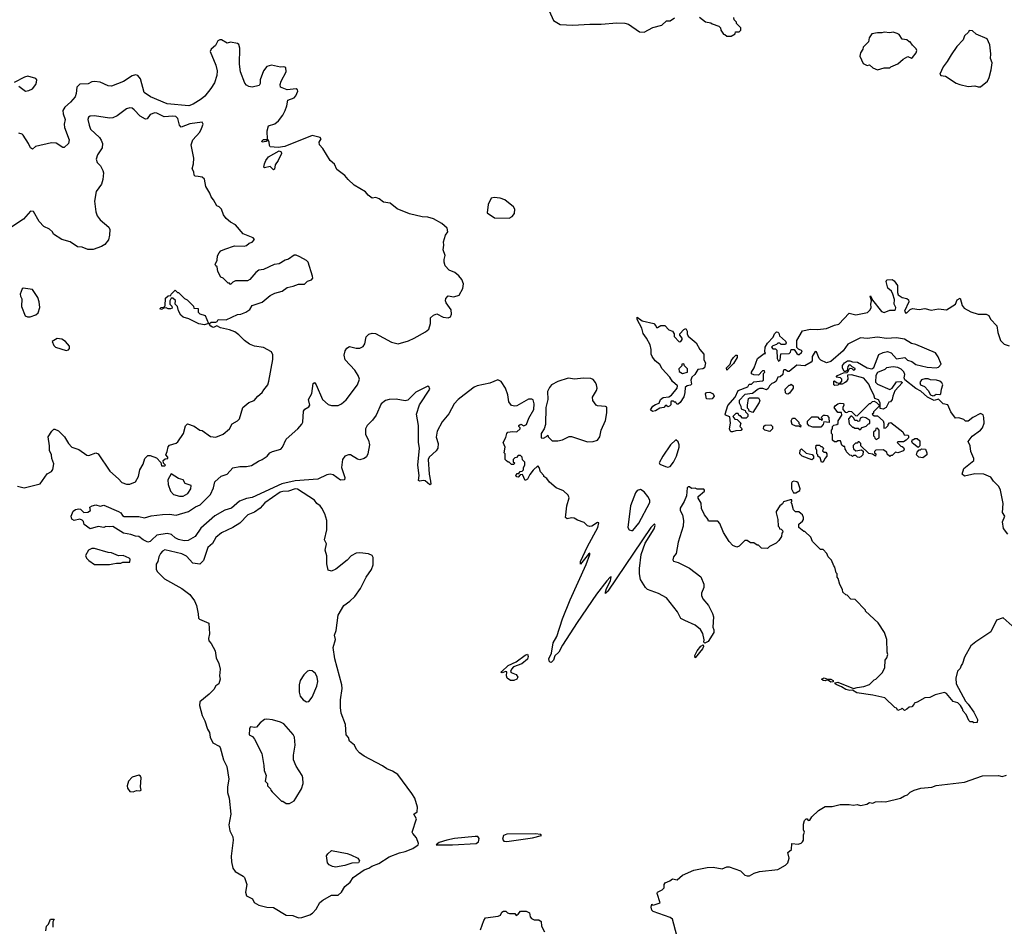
# Model space of a CAD drawing. Extents: x 2293878 to 2522763, y 823964 to 1006972.
# Tile 30 of 256: x 2355143 to 2363835, y 877295 to 885296. Entities that reach past the tile are written whole.
import ezdxf

# ---------------------------------------------------------------- set-up
doc = ezdxf.new("R2010")
doc.units = 0

msp = doc.modelspace()

# ---------------------------------------------------------------- linework, layer by layer
at = {"layer": '0CON20XD'}
for points in [[(2359817.5, 885375), (2359855, 885290), (2359915, 885254), (2360025, 885248.8), (2360175, 885257.5), (2360275, 885255.7), (2360415, 885268.1), (2360486.8, 885266.8), (2360517.8, 885257.8), (2360615, 885190), (2360655, 885186.7), (2360733.6, 885226.4), (2360811.7, 885248.3), (2360853.9, 885286.1), (2360885, 885287.5), (2360925, 885313.3)], [(2361145, 885320), (2361198.3, 885278.3), (2361245, 885270), (2361255, 885260), (2361315, 885240), (2361330, 885225), (2361332.5, 885205), (2361355, 885170), (2361367, 885167), (2361385, 885150), (2361425, 885150), (2361458.3, 885171.7), (2361461.7, 885188.3), (2361495, 885190), (2361510, 885205), (2361510, 885225), (2361471.7, 885261.7), (2361470, 885275), (2361450, 885295), (2361447, 885317)], [(2362715, 884852.5), (2362775, 884870), (2362825, 884870), (2362835, 884880), (2362895, 884907.5), (2362941.7, 884948.3), (2362985, 884972.5), (2363015, 884957.5), (2363025, 884961.2), (2363055.8, 885005), (2363062.5, 885025), (2363058.3, 885038.3), (2363025, 885070), (2363005, 885100), (2362995, 885100), (2362975, 885120), (2362933, 885123), (2362906.4, 885166.4), (2362890, 885175), (2362855, 885186.7), (2362825, 885180), (2362775, 885186.7), (2362755, 885180), (2362715, 885181.2), (2362665, 885172.5), (2362642.5, 885135), (2362635, 885100), (2362590, 885055), (2362587.5, 885035), (2362566.4, 885003.6), (2362560, 884975), (2362590.7, 884910.7), (2362625, 884892.5), (2362645, 884897.5), (2362675, 884872.5), (2362715, 884852.5)], [(2363605, 884702.5), (2363625, 884703.3), (2363686.2, 884755), (2363701.2, 884785), (2363718.8, 884855), (2363726.7, 884915), (2363712.5, 884955), (2363716.7, 884995), (2363707.5, 885075), (2363685, 885127.5), (2363587.5, 885167.5), (2363555, 885197.5), (2363525, 885200), (2363520, 885185), (2363485, 885152.5), (2363470.7, 885119.3), (2363415, 885058.8), (2363365, 884986), (2363332.2, 884927.8), (2363295, 884878.8), (2363267.5, 884815), (2363275, 884802.5), (2363317, 884797), (2363410, 884735), (2363443, 884723), (2363515, 884707.5), (2363575, 884712.5), (2363605, 884702.5)], [(2358585, 883584.3), (2358475.8, 883625.8), (2358415, 883676), (2358355, 883686.7), (2358316.1, 883716.1), (2358286.1, 883726.1), (2358255, 883720), (2358218.3, 883748.3), (2358195, 883777.5), (2358096.1, 883836.1), (2358042.5, 883885), (2358015, 883922.5), (2357942.5, 883975), (2357922.3, 884022.3), (2357882.7, 884052.7), (2357818.3, 884158.3), (2357790.5, 884190.5), (2357786.7, 884215), (2357805.8, 884245), (2357795, 884257.5), (2357725, 884273.8), (2357485, 884177.5), (2357425, 884168), (2357353.9, 884173.9), (2357347.5, 884185), (2357347, 884217), (2357335, 884240), (2357318.8, 884221.2), (2357282.5, 884215), (2357280, 884225), (2357295, 884240), (2357330, 884240), (2357328.8, 884315), (2357340.7, 884359.3), (2357395, 884377.5), (2357427.5, 884405), (2357465, 884452.5), (2357485.9, 884494.1), (2357502.5, 884535), (2357510, 884585), (2357565, 884607.5), (2357582.5, 884625), (2357597.5, 884665), (2357597, 884677), (2357585, 884687.5), (2357505, 884677.5), (2357445, 884700), (2357443.8, 884725), (2357452, 884755), (2357496, 884835), (2357493, 884873), (2357475, 884880), (2357445, 884877.5), (2357365, 884893.8), (2357325, 884883.8), (2357295.7, 884844.3), (2357266.7, 884765), (2357266.4, 884733.6), (2357257.5, 884715), (2357195, 884700), (2357165, 884706.7), (2357145, 884717.5), (2357130, 884735), (2357091.2, 884835), (2357082.5, 884905), (2357086.7, 885045), (2357077, 885077), (2357067, 885087), (2357005, 885096.7), (2356975, 885090), (2356925, 885118.8), (2356910.5, 885119.5), (2356891.2, 885108.8), (2356870.5, 885069.5), (2356833.8, 885035), (2356825.8, 885015), (2356874.7, 884895), (2356886.5, 884845), (2356884.8, 884805), (2356862.2, 884737.8), (2356831.9, 884688.1), (2356778.6, 884621.4), (2356746, 884594), (2356675, 884551.2), (2356635, 884537.2), (2356445, 884552.8), (2356296.8, 884616.8), (2356242.9, 884655), (2356210, 884775), (2356185, 884804.7), (2356165, 884809.1), (2356135, 884801), (2356060.3, 884749.7), (2355955, 884708.8), (2355925, 884711.8), (2355855, 884743.8), (2355805, 884749.5), (2355781.2, 884748.8), (2355748.8, 884731.2), (2355675, 884726), (2355649.2, 884700.8), (2355642.7, 884645), (2355632.9, 884615), (2355590.7, 884569.3), (2355541.5, 884525), (2355524.5, 884495), (2355526.9, 884465), (2355545.7, 884415), (2355537.1, 884375), (2355540, 884345), (2355581.2, 884235), (2355573.3, 884205), (2355535, 884167.5), (2355525, 884167.5), (2355465, 884206), (2355425, 884210.8), (2355283.1, 884176.9), (2355255, 884153.3), (2355238.8, 884165), (2355221.2, 884205), (2355175, 884276.7), (2355165, 884286.2), (2355135, 884293.8)], [(2355135, 884708.8), (2355195, 884666), (2355225, 884670.6), (2355255, 884685.8), (2355285, 884724), (2355292.9, 884745), (2355295.6, 884765.6), (2355285, 884778), (2355215, 884798), (2355185, 884790), (2355095, 884742.5)], [(2355125, 881178.1), (2355183.9, 881166.1), (2355325, 881201.2), (2355385, 881289.2), (2355425, 881310), (2355434.6, 881325.4), (2355445.4, 881375.4), (2355428.2, 881425), (2355424.5, 881455), (2355405.8, 881495), (2355405.9, 881535.9), (2355393.3, 881615), (2355426.7, 881665), (2355445, 881681.2), (2355455, 881682), (2355485, 881668.8), (2355538.8, 881615), (2355573.8, 881555), (2355603.3, 881525), (2355665, 881502.5), (2355735, 881453.8), (2355755, 881451.2), (2355815, 881473.3), (2355835, 881463.8), (2355940.5, 881310.5), (2356016, 881245), (2356045, 881210.8), (2356085, 881196), (2356115, 881196), (2356165, 881218.8), (2356191.2, 881265), (2356203.8, 881325), (2356234, 881375), (2356247.3, 881422.7), (2356275, 881448.8), (2356295, 881450), (2356350, 881430), (2356388.3, 881388.3), (2356395, 881360), (2356425, 881360), (2356430, 881365), (2356411.7, 881381.7), (2356410, 881405), (2356428.3, 881421.7), (2356450, 881425), (2356450, 881435), (2356433.3, 881455), (2356446, 881485), (2356453, 881527), (2356465, 881542.5), (2356525, 881557.5), (2356539.3, 881570.7), (2356590, 881645), (2356608.3, 881711.7), (2356625, 881730), (2356685, 881707.5), (2356733, 881673), (2356755, 881670), (2356827.6, 881617.6), (2356875, 881612.7), (2356941, 881639), (2356995, 881684.4), (2357020.2, 881729.8), (2357065, 881757.1), (2357082.9, 881775), (2357112.5, 881875), (2357165, 881917.5), (2357213.8, 881935), (2357245, 881973.8), (2357285, 882006.7), (2357299.5, 882030.5), (2357333.3, 882075), (2357343.8, 882105), (2357378.3, 882298.3), (2357377.7, 882337.7), (2357365.7, 882365.7), (2357295, 882403.1), (2357215.8, 882415.8), (2357172.3, 882432.3), (2357126.7, 882465), (2357076.4, 882516.4), (2357041.7, 882541.7), (2356995, 882560), (2356915, 882575.6), (2356885, 882593.8), (2356855, 882580), (2356845, 882582.5), (2356830.7, 882590.7), (2356820, 882605), (2356820, 882615), (2356835, 882627.5), (2356875, 882627.5), (2356886.4, 882633.6), (2356895, 882650), (2356965, 882647.5), (2357065, 882693.3), (2357095, 882697.5), (2357140, 882715), (2357175, 882737.5), (2357196.4, 882773.6), (2357285, 882802.5), (2357355, 882862.5), (2357395, 882883.3), (2357460.7, 882899.3), (2357505, 882932.5), (2357556.4, 882943.6), (2357605, 882962.5), (2357657, 882963), (2357685, 882990), (2357718.3, 883001.7), (2357730, 883015), (2357728.3, 883031.7), (2357690, 883155), (2357675, 883170), (2357615, 883202.5), (2357585, 883216.7), (2357565, 883217.5), (2357516.1, 883183.9), (2357486.4, 883173.6), (2357435, 883142.5), (2357390, 883135), (2357295, 883092.5), (2357253.9, 883086.1), (2357227.5, 883065), (2357175, 883002.5), (2357155, 882992.5), (2357048.3, 882991.7), (2357025, 882980), (2357005, 882960), (2356995, 882970), (2356985, 882970), (2356940, 883015), (2356920, 883025), (2356893, 883073), (2356887.5, 883115), (2356873.6, 883123.6), (2356870, 883135), (2356887.5, 883175), (2356888.3, 883211.7), (2356905, 883240), (2356920, 883255), (2356955, 883272.5), (2357038.3, 883301.7), (2357125, 883297.5), (2357145, 883302.5), (2357170, 883325), (2357196.1, 883333.9), (2357217.5, 883355), (2357205, 883372.5), (2357116.4, 883406.4), (2357047.5, 883485), (2357005, 883508.8), (2356965, 883542.5), (2356943.8, 883575), (2356926.2, 883625), (2356905, 883643.8), (2356882.3, 883652.3), (2356855, 883707.5), (2356833.9, 883733.9), (2356823.3, 883765), (2356786.2, 883825), (2356775, 883887.5), (2356755, 883906.5), (2356718.7, 883911.3), (2356691.2, 883915), (2356684, 883925), (2356681.2, 883955), (2356665, 883980), (2356677.5, 884025), (2356681.4, 884075), (2356658.3, 884191.7), (2356671.2, 884235), (2356733.3, 884305), (2356748.8, 884335), (2356763.3, 884375), (2356755, 884392.5), (2356645, 884378.1), (2356569.2, 884349.2), (2356553.1, 884365), (2356540, 884425), (2356521.4, 884441.4), (2356495, 884445.4), (2356418.1, 884438.1), (2356355, 884470.9), (2356335, 884474.5), (2356295, 884458.9), (2356268.9, 884421.1), (2356255, 884417.5), (2356205.7, 884445), (2356155, 884500.8), (2356135, 884514.2), (2356115, 884518.6), (2356085, 884509.2), (2356005, 884448.6), (2355965, 884430), (2355935, 884428.6), (2355805, 884449.1), (2355764.6, 884445.4), (2355750.8, 884435), (2355745.7, 884415), (2355755.6, 884365), (2355769.3, 884329.3), (2355846.7, 884256.7), (2355863.8, 884233.8), (2355874.4, 884205), (2355871.4, 884165), (2355829.2, 884105), (2355818.6, 884065), (2355826, 884035), (2355856.3, 884006.3), (2355877.1, 883965), (2355882.9, 883945), (2355877.3, 883885), (2355864.6, 883845.4), (2355818.9, 883781.1), (2355802.9, 883695), (2355815, 883600), (2355826.2, 883565), (2355855, 883530), (2355930, 883465), (2355940, 883445), (2355937.5, 883395), (2355926.1, 883353.9), (2355895, 883313.3), (2355865, 883293.3), (2355793, 883267), (2355745, 883267.5), (2355695, 883287.5), (2355655, 883292.5), (2355590, 883335), (2355515, 883356.7), (2355442.3, 883402.3), (2355433.3, 883425), (2355405, 883448.8), (2355355, 883470.8), (2355315, 883516), (2355264.4, 883604.4), (2355238.8, 883605), (2355177.5, 883535), (2355075, 883468.5)], [(2357385, 883972.5), (2357355, 884000), (2357305, 883990), (2357300, 883995), (2357304.2, 884025), (2357315, 884053.3), (2357340, 884085), (2357435, 884140), (2357450.7, 884130.7), (2357453.3, 884115), (2357426.2, 884055), (2357398.8, 884015), (2357391.7, 883978.3), (2357385, 883972.5)], [(2359465, 883544), (2359491.2, 883558.8), (2359510.8, 883585), (2359512.9, 883625), (2359502, 883645), (2359425.7, 883705.7), (2359385, 883721.2), (2359332.9, 883727.1), (2359305, 883720), (2359280, 883665), (2359270.7, 883590.7), (2359335, 883546.7), (2359465, 883544)], [(2362782.5, 879645), (2362797.5, 879665), (2362807.5, 879695), (2362800, 879715), (2362797.5, 879825), (2362778.3, 879888.3), (2362723, 879973), (2362610, 880075), (2362610, 880085), (2362518.3, 880178.3), (2362481.7, 880181.7), (2362448.3, 880218.3), (2362435, 880220), (2362410, 880245), (2362407, 880267), (2362383, 880313), (2362370, 880365), (2362360, 880375), (2362360, 880405), (2362350, 880415), (2362340, 880465), (2362330, 880475), (2362310, 880525), (2362280, 880555), (2362270, 880585), (2362235, 880620), (2362211.7, 880621.7), (2362141.7, 880691.7), (2362128.3, 880728.3), (2362075, 880780), (2362065, 880780), (2362020, 880815), (2362020, 880845), (2362055, 880870), (2362062.5, 880885), (2362061.7, 880901.7), (2362052.5, 880925), (2362039.3, 880939.3), (2362021.7, 880951.7), (2361993, 880953), (2361975, 880970), (2361960, 881025), (2361950, 881035), (2361960, 881045), (2361958.3, 881058.3), (2361945, 881060), (2361885, 881040), (2361876.4, 881023.6), (2361852.5, 881005), (2361822.5, 880955), (2361820, 880945), (2361836.7, 880885), (2361840, 880825), (2361848.3, 880818.3), (2361851.7, 880801.7), (2361865, 880800), (2361878.3, 880788.3), (2361880, 880775), (2361870, 880765), (2361867.5, 880735), (2361845, 880700), (2361820, 880675), (2361763, 880647), (2361745, 880630), (2361693, 880633), (2361665, 880660), (2361655, 880660), (2361625, 880680), (2361595, 880680), (2361565, 880700), (2361545, 880700), (2361495, 880650), (2361475, 880640), (2361440, 880655), (2361405, 880690), (2361355, 880770), (2361325, 880850), (2361305, 880870), (2361225, 880870), (2361220, 880875), (2361220, 880885), (2361190, 880925), (2361163, 880983), (2361158.3, 881028.3), (2361133, 881073), (2361133, 881087), (2361190, 881135), (2361190, 881145), (2361181.7, 881151.7), (2361123.6, 881153.6), (2361105, 881162.5), (2361075, 881160), (2361055, 881172.5), (2361045, 881172.5), (2361036.4, 881163.6), (2361030, 881095), (2361009.2, 881045), (2360973.5, 880985), (2360974.5, 880965), (2360993.3, 880925), (2361004.5, 880875), (2361001.5, 880825), (2360956.5, 880685), (2360937.5, 880585), (2360914.2, 880555), (2360908.3, 880528.3), (2360915, 880516.7), (2360955, 880506.7), (2361056.1, 880456.1), (2361155, 880380), (2361182.5, 880315), (2361182.5, 880285), (2361162.5, 880235), (2361162.5, 880215), (2361172.5, 880185), (2361222.5, 880125), (2361260, 880055), (2361266.7, 880025), (2361262.5, 879935), (2361271.7, 879911.7), (2361271.7, 879888.3), (2361221.7, 879808.3), (2361192.5, 879792.5), (2361183.6, 879803.6), (2361186.4, 879823.6), (2361175, 879880), (2361152.5, 879915), (2361105, 879952.5), (2361015, 879992.5), (2360980.7, 880010.7), (2360950.7, 880070.7), (2360853.9, 880193.9), (2360781.7, 880231.7), (2360685, 880267.5), (2360667.5, 880285), (2360623.3, 880355), (2360613.8, 880405), (2360613.9, 880453.9), (2360629.2, 880575), (2360665.6, 880675), (2360745, 880803.8), (2360752, 880832), (2360745.9, 880845.9), (2360714.6, 880815), (2360335, 880254), (2360315, 880233.3), (2360313.3, 880245), (2360322.3, 880277.7), (2360360, 880345), (2360365, 880380), (2360355, 880377.5), (2360325, 880342.5), (2360235, 880226.2), (2360063.4, 879976.6), (2359934.4, 879775), (2359903.1, 879715), (2359867.1, 879682.9), (2359855.7, 879645), (2359835, 879623.8), (2359819.2, 879629.2), (2359814.4, 879655), (2359838, 879705), (2359852.7, 879797.3), (2359885, 879853.3), (2359935, 880010), (2360003.7, 880176.3), (2360145, 880487.5), (2360176.7, 880575), (2360175, 880587.5), (2360165, 880580), (2360095, 880492.5), (2360094.3, 880515), (2360155, 880645.8), (2360245.6, 880815), (2360256.2, 880856.2), (2360245, 880858.8), (2360195, 880827.5), (2360175, 880823.3), (2360155, 880830), (2360125, 880860), (2360068.3, 880878.3), (2360037, 880897), (2360015, 880900), (2359975, 880890), (2359963, 880903), (2359963.3, 880925), (2359972.5, 881005), (2359992.5, 881075), (2359985, 881100), (2359945, 881137.5), (2359880, 881165), (2359820, 881215), (2359796.4, 881246.4), (2359770, 881265), (2359770, 881275), (2359740, 881305), (2359730, 881345), (2359718.3, 881358.3), (2359675, 881320), (2359648, 881282), (2359625, 881242.5), (2359605, 881230), (2359581.7, 881281.7), (2359561.7, 881278.3), (2359545, 881260), (2359531.7, 881261.7), (2359523, 881273), (2359525, 881280), (2359535, 881290), (2359548.3, 881291.7), (2359561.7, 881308.3), (2359578.3, 881311.7), (2359590, 881325), (2359590, 881345), (2359602.5, 881365), (2359601.7, 881391.7), (2359581.7, 881411.7), (2359580, 881435), (2359565, 881450), (2359545, 881450), (2359528.3, 881431.7), (2359515, 881430), (2359500, 881415), (2359500, 881395), (2359510, 881385), (2359505, 881370), (2359485, 881370), (2359465, 881390), (2359455, 881390), (2359441.7, 881401.7), (2359430, 881415), (2359430, 881465), (2359420, 881475), (2359430, 881525), (2359411.2, 881565), (2359435, 881610), (2359443.3, 881645), (2359453.9, 881656.1), (2359495, 881662.5), (2359531.7, 881658.3), (2359560, 881685), (2359560, 881695), (2359550, 881705), (2359550, 881715), (2359560, 881725), (2359567, 881727), (2359595, 881712.5), (2359617.5, 881725), (2359639.3, 881780.7), (2359682.5, 881855), (2359685.6, 881905), (2359675, 881940), (2359665, 881948), (2359635, 881947.1), (2359532.1, 881887.9), (2359514.3, 881884.3), (2359485, 881892.5), (2359461.9, 881925), (2359451.9, 881985), (2359433.1, 882045), (2359395, 882102.5), (2359365, 882117.5), (2359292.3, 882087.7), (2359181.2, 882065), (2359155, 882052.5), (2359065.7, 881985), (2359015.5, 881945), (2358978.5, 881905), (2358932.4, 881817.6), (2358874.1, 881745.9), (2358827.9, 881665), (2358820.6, 881610.6), (2358836.7, 881555), (2358834.4, 881515), (2358820, 881490), (2358757.1, 881435), (2358750, 881415), (2358757.1, 881285), (2358771.2, 881225), (2358771.7, 881198.3), (2358765, 881192.5), (2358723, 881227), (2358705, 881230), (2358675, 881222.5), (2358665, 881230), (2358671.2, 881275), (2358659.2, 881365), (2358671.4, 881515), (2358664.4, 881565), (2358664.5, 881715.5), (2358646.7, 881815), (2358671.7, 881898.3), (2358763.3, 882035), (2358755, 882060), (2358745, 882062.5), (2358735, 882056.7), (2358641.1, 882008.9), (2358570.9, 881939.1), (2358545, 881933.3), (2358467, 881947), (2358405, 881944.2), (2358373.5, 881935), (2358335.5, 881905), (2358291.2, 881805), (2358259.1, 881760.9), (2358212.1, 881715), (2358194.6, 881685), (2358196.4, 881636.4), (2358221.9, 881585), (2358231.9, 881545), (2358215.8, 881465), (2358205, 881438.8), (2358185, 881422.5), (2358145, 881412.9), (2358125, 881418.2), (2358065, 881455.6), (2358045, 881457.3), (2358015, 881444.5), (2357992.9, 881415), (2357984.5, 881345), (2358013.8, 881255), (2358010, 881235), (2357975, 881231.2), (2357909.2, 881279.2), (2357884.5, 881284.5), (2357855, 881280.9), (2357775, 881240), (2357575, 881226.6), (2357458.9, 881201.1), (2357195, 881078.4), (2357145, 881070.2), (2357085, 881048.4), (2357014.2, 880985), (2356955, 880966.9), (2356865, 880917.1), (2356742.3, 880807.7), (2356692.2, 880735), (2356630.5, 880699.5), (2356595, 880697.1), (2356545, 880710), (2356515, 880723.5), (2356482.8, 880752.8), (2356445, 880761.4), (2356353.5, 880746.5), (2356311.2, 880705), (2356295, 880690.4), (2356275, 880686.1), (2356233.5, 880705), (2356195, 880735.5), (2356165, 880737.1), (2356123.3, 880753.3), (2356058.8, 880765), (2355965, 880823.3), (2355935, 880819.1), (2355905, 880824.3), (2355885, 880816), (2355835, 880823.1), (2355765, 880803.8), (2355711.7, 880841.7), (2355707, 880867), (2355695, 880880), (2355675, 880887.5), (2355625, 880877.5), (2355605, 880887.5), (2355597.5, 880915), (2355615, 880957.5), (2355635, 880972.5), (2355665, 880980), (2355680, 880975), (2355708.3, 880948.3), (2355745, 880950), (2355767.5, 880965), (2355762.5, 880995), (2355782.7, 881007.3), (2355815, 881013.8), (2355855, 881002.5), (2355885, 881011.2), (2356016.9, 880956.9), (2356035.8, 880945), (2356050.7, 880920.7), (2356065, 880910.6), (2356195, 880911.4), (2356245, 880900.6), (2356305, 880918.6), (2356405, 880930.4), (2356465, 880931.6), (2356524, 880924), (2356633.3, 880956.7), (2356694.3, 880995.7), (2356737.1, 881015), (2356826.5, 881105), (2356854.3, 881165), (2356865, 881217.5), (2356921.7, 881268.3), (2356975, 881286.2), (2357025, 881340), (2357086, 881354), (2357145, 881353.3), (2357188.3, 881361.7), (2357250.3, 881399.7), (2357285, 881413.8), (2357326.7, 881445), (2357352.5, 881475), (2357375, 881486.2), (2357448.8, 881505), (2357464, 881525), (2357495.4, 881594.6), (2357600, 881685), (2357634.4, 881725.6), (2357642, 881745), (2357647.7, 881842.3), (2357661.2, 881858.8), (2357695, 881878.8), (2357705, 881893.3), (2357694, 881945), (2357721.9, 881998.1), (2357733.8, 882085), (2357745, 882093.3), (2357762, 882075), (2357817.1, 881945), (2357865, 881899.2), (2357895, 881890), (2357955, 881890.6), (2357984, 881905), (2358025, 881940), (2358125.6, 882075), (2358143.1, 882125), (2358131.9, 882155), (2358102.2, 882202.2), (2358016.2, 882295), (2358006.7, 882335), (2358016.1, 882373.9), (2358031.7, 882398.3), (2358055, 882411.2), (2358115, 882396.2), (2358145, 882398.8), (2358175, 882411.2), (2358191.4, 882435), (2358202.8, 882497.2), (2358225, 882520.8), (2358255, 882529.2), (2358285, 882527.5), (2358425, 882450.8), (2358485, 882436), (2358575, 882463.1), (2358625, 882485.6), (2358725, 882540.6), (2358756, 882564), (2358770, 882615), (2358771.2, 882665), (2358795, 882688), (2358825, 882701.2), (2358882.1, 882672.1), (2358925, 882665.8), (2358945.9, 882674.1), (2358954, 882696), (2358951.4, 882735), (2358908.8, 882798.8), (2358902, 882815), (2358904.2, 882835), (2358925, 882858.8), (2358975, 882849.2), (2359023.3, 882865), (2359054.2, 882925), (2359060, 882965), (2359045, 883003.3), (2359019.2, 883035), (2358985, 883064), (2358933.3, 883085), (2358900, 883125), (2358890, 883155), (2358889.3, 883180.7), (2358898.8, 883215), (2358881.2, 883265), (2358886.7, 883305), (2358883.3, 883335), (2358903.3, 883395), (2358922.5, 883425), (2358917.5, 883455), (2358868.8, 883498.8), (2358797.7, 883537.7), (2358745, 883553.8), (2358695, 883556), (2358585, 883584.3)], [(2363865.4, 880755), (2363829.1, 880805), (2363820, 880865), (2363838.6, 880915), (2363818.4, 880948.4), (2363823.8, 881025), (2363801.4, 881145), (2363787.9, 881177.9), (2363738.8, 881225), (2363715, 881258), (2363655, 881284.4), (2363575, 881288.5), (2363485, 881268.8), (2363462.5, 881285), (2363477.5, 881335), (2363566.7, 881405), (2363566.2, 881425), (2363538.8, 881485), (2363534, 881535), (2363517, 881573), (2363550.7, 881619.3), (2363625.6, 881674.4), (2363644, 881695), (2363657.5, 881735), (2363655.9, 881784.1), (2363648.8, 881808.8), (2363625, 881821.2), (2363556.7, 881785), (2363515, 881752.5), (2363493, 881753), (2363477, 881767), (2363435, 881782.5), (2363405, 881780), (2363363.8, 881835), (2363336.4, 881896.4), (2363295, 881906.7), (2363255, 881947.5), (2363215, 881936.7), (2363157.5, 881965), (2363097.3, 882017.3), (2363055, 882040), (2362957, 882117), (2362950, 882135), (2362956.7, 882165), (2362948.3, 882188.3), (2362925, 882213.3), (2362895, 882228), (2362855, 882232), (2362795, 882223.3), (2362779.5, 882210.5), (2362717, 882183), (2362702.5, 882155), (2362698.3, 882098.3), (2362715, 882080), (2362825, 882033.3), (2362846.2, 882043.8), (2362885, 882100), (2362923, 882103), (2362937.5, 882095), (2362869.3, 882020.7), (2362850, 881975), (2362846.1, 881943.9), (2362830, 881925), (2362815, 881920), (2362792.5, 881875), (2362765, 881860), (2362740, 881865), (2362740, 881915), (2362725, 881940), (2362691.7, 881951.7), (2362682.5, 881985), (2362656.1, 882036.1), (2362640, 882080), (2362595, 882133.3), (2362485, 882162.5), (2362451.7, 882158.3), (2362452.5, 882125), (2362439.3, 882100.7), (2362425, 882090), (2362405, 882080), (2362375, 882080), (2362365, 882070), (2362338.3, 882068.3), (2362330, 882075), (2362330, 882105), (2362335, 882110), (2362353, 882093), (2362375, 882087.5), (2362388.3, 882091.7), (2362400, 882105), (2362400, 882125), (2362390, 882135), (2362351.7, 882141.7), (2362362.5, 882155), (2362415, 882180), (2362448.3, 882181.7), (2362458.3, 882191.7), (2362461.7, 882208.3), (2362475, 882220), (2362488.3, 882218.3), (2362505, 882202.5), (2362518.3, 882211.7), (2362518.3, 882218.3), (2362491.7, 882231.7), (2362478.3, 882248.3), (2362465, 882250), (2362452.5, 882235), (2362448.3, 882201.7), (2362435, 882190), (2362421.7, 882191.7), (2362406.7, 882225), (2362408, 882245), (2362425, 882268.8), (2362450, 882285), (2362473, 882287), (2362495, 882277.5), (2362540, 882275), (2362625, 882223.3), (2362666.4, 882213.6), (2362683.6, 882226.4), (2362728.3, 882341.7), (2362765, 882360), (2362803, 882367), (2362836.1, 882356.1), (2362885, 882302.5), (2362956.4, 882316.4), (2362981.7, 882291.7), (2363018.3, 882278.3), (2363053, 882253), (2363155, 882230), (2363235, 882222.5), (2363255, 882230), (2363277.5, 882255), (2363250.7, 882320.7), (2363227.5, 882355), (2363055, 882430), (2363015, 882438), (2362955, 882477.3), (2362885, 882489.2), (2362795, 882482.5), (2362715, 882494.4), (2362625, 882483.3), (2362565, 882490), (2362455, 882434), (2362413.8, 882375), (2362305, 882279.6), (2362265, 882267.1), (2362215, 882290), (2362200, 882305), (2362176.7, 882365), (2362165, 882367.5), (2362140, 882325), (2362140, 882285), (2362130, 882275), (2362075, 882242.5), (2362004.1, 882245.9), (2361935, 882190), (2361925, 882190), (2361905, 882206.7), (2361890, 882205), (2361882.5, 882195), (2361880, 882165), (2361857, 882143), (2361835, 882140), (2361820, 882105), (2361807, 882093), (2361782.5, 882085), (2361762.5, 882065), (2361750, 882040), (2361735, 882030), (2361705, 882042.5), (2361675, 882042.5), (2361663.6, 882036.4), (2361611.7, 881998.3), (2361545, 881987.5), (2361494.1, 881935.9), (2361493.3, 881915), (2361510, 881885), (2361511.7, 881861.7), (2361548.3, 881848.3), (2361550, 881835), (2361570, 881815), (2361570, 881795), (2361555, 881780), (2361525, 881780), (2361505, 881800), (2361495, 881800), (2361485, 881820), (2361465, 881820), (2361440, 881795), (2361455, 881770), (2361477, 881767), (2361510, 881735), (2361500, 881705), (2361520, 881685), (2361508.3, 881671.7), (2361465, 881667.5), (2361435, 881657.5), (2361425, 881657.5), (2361415, 881667.5), (2361410, 881685), (2361416.7, 881735), (2361411.7, 881791.7), (2361375, 881807.5), (2361370, 881815), (2361395, 881890.8), (2361460, 881965), (2361485, 882022.5), (2361570, 882055), (2361581.7, 882078.3), (2361605, 882080), (2361625, 882100), (2361701.7, 882108.3), (2361710, 882115), (2361710, 882175), (2361720, 882185), (2361718.3, 882198.3), (2361701.7, 882198.3), (2361665, 882160), (2361625, 882162.5), (2361605, 882170), (2361603.3, 882185), (2361627.5, 882222.5), (2361656.2, 882305), (2361715, 882350), (2361728.3, 882351.7), (2361720, 882365), (2361725, 882407.5), (2361745, 882442.5), (2361796.2, 882493.8), (2361807.5, 882525), (2361825, 882542.5), (2361835, 882540), (2361845, 882530), (2361850, 882505), (2361905, 882460), (2361910, 882445), (2361905, 882430), (2361865, 882430), (2361855, 882440), (2361835, 882440), (2361825, 882430), (2361791.7, 882418.3), (2361780, 882405), (2361791.7, 882391.7), (2361815, 882390), (2361828.3, 882378.3), (2361830, 882305), (2361841.7, 882281.7), (2361857.5, 882295), (2361861.7, 882348.3), (2361935, 882350), (2361947, 882363), (2361953, 882387), (2361980, 882385), (2362005, 882350), (2362015, 882340), (2362025, 882340), (2362045, 882360), (2362050, 882375), (2362019.3, 882389.3), (2362003.8, 882403.8), (2362002.5, 882465), (2362055, 882551.2), (2362125, 882564.3), (2362185, 882562.7), (2362265, 882570), (2362335, 882601.5), (2362375, 882610.5), (2362465, 882707.1), (2362525, 882690.4), (2362626.5, 882713.5), (2362652, 882735), (2362661.2, 882755), (2362656.2, 882785), (2362662.5, 882815), (2362650, 882855), (2362655, 882860), (2362671.7, 882821.7), (2362750.3, 882720.3), (2362775, 882712.9), (2362825, 882731.4), (2362865, 882732.5), (2362875, 882740), (2362878.8, 882755), (2362863.8, 882785), (2362865.8, 882825.8), (2362850.8, 882875), (2362839.4, 882899.4), (2362806.4, 882926.4), (2362792.5, 882985), (2362798.3, 883001.7), (2362845, 883002.5), (2362863, 882993), (2362891.7, 882951.7), (2362891.7, 882888.3), (2362899.5, 882869.5), (2362934.4, 882844.4), (2362975, 882836.2), (2362988.8, 882825), (2362993.3, 882805), (2362954.4, 882725), (2362965, 882706.2), (2362975, 882708), (2363005, 882738.1), (2363025, 882748.1), (2363085, 882739.4), (2363133.9, 882746.1), (2363188.3, 882731.7), (2363255, 882743.1), (2363325, 882735.6), (2363405, 882786.2), (2363420, 882825), (2363445, 882840), (2363462.7, 882775), (2363481.7, 882751.7), (2363538.8, 882718.8), (2363605, 882696.7), (2363675, 882696.1), (2363697.5, 882685), (2363712, 882652), (2363770.4, 882595), (2363776.9, 882536.9), (2363802.5, 882465), (2363835, 882433.5), (2363879.1, 882419.1)], [(2355212.5, 882672.5), (2355235, 882674.1), (2355285, 882691.3), (2355305, 882709.4), (2355320.5, 882755), (2355316.2, 882805), (2355302.5, 882845), (2355255, 882914), (2355173.9, 882926.1), (2355165, 882920), (2355146.7, 882875), (2355150, 882855), (2355163, 882833), (2355158, 882765), (2355192.2, 882682.2), (2355212.5, 882672.5)], [(2356775, 882602.5), (2356725, 882612.5), (2356635, 882657.5), (2356585, 882670), (2356565, 882690), (2356546, 882726), (2356535.4, 882765.4), (2356516.2, 882785), (2356519.4, 882819.4), (2356495, 882837.5), (2356481.7, 882838.3), (2356470, 882815), (2356470, 882785), (2356487, 882767), (2356489.3, 882750.7), (2356475, 882743.3), (2356455, 882743.8), (2356435, 882752.5), (2356415, 882750), (2356395, 882737.5), (2356380, 882745), (2356393, 882757), (2356415, 882760), (2356428.3, 882771.7), (2356431.7, 882838.3), (2356455, 882860), (2356478.3, 882861.7), (2356480, 882875), (2356515, 882910), (2356535, 882890), (2356545, 882890), (2356597, 882837), (2356623, 882823), (2356678.3, 882768.3), (2356681.7, 882751.7), (2356718.3, 882748.3), (2356720, 882715), (2356735, 882700), (2356780, 882685), (2356810, 882615), (2356775, 882602.5)], [(2360728.3, 881838.3), (2360713, 881853), (2360731.2, 881885), (2360755, 881901.2), (2360788.3, 881911.7), (2360800, 881945), (2360825, 881963.3), (2360875, 881967.5), (2360896.4, 881983.6), (2360947.5, 882045), (2360950, 882065), (2360905, 882102.5), (2360882.4, 882142.4), (2360815, 882214), (2360794.5, 882254.5), (2360754.2, 882285), (2360727.5, 882325), (2360718, 882345), (2360718.9, 882385), (2360707.9, 882427.9), (2360676.6, 882486.6), (2360647, 882527), (2360635.8, 882575), (2360595, 882650), (2360595, 882670), (2360638.3, 882638.3), (2360740, 882615), (2360760, 882595), (2360765, 882580), (2360775, 882580), (2360803, 882597), (2360838.3, 882598.3), (2360875, 882560), (2360906.4, 882546.4), (2360920, 882525), (2360921.7, 882501.7), (2360965, 882452.5), (2360980, 882455), (2360992.5, 882475), (2360992.5, 882485), (2360971.7, 882511.7), (2360970, 882525), (2361005, 882562.5), (2361025, 882570), (2361036.2, 882546.2), (2361036.2, 882525), (2361045, 882502.5), (2361116.2, 882445), (2361147.5, 882385), (2361182.5, 882345), (2361183, 882313), (2361183.3, 882295), (2361197.3, 882267.3), (2361187.5, 882225), (2361175, 882213.5), (2361130.8, 882209.2), (2361103.3, 882165), (2361077.7, 882142.3), (2361068, 882115), (2361075, 882080), (2361065, 882070), (2361035.6, 882064.4), (2361019.3, 882050.7), (2361016.2, 882005), (2361005, 881967.5), (2360975, 881916.7), (2360955, 881902.5), (2360945, 881902.5), (2360935, 881920), (2360925, 881920), (2360915, 881930), (2360895, 881930), (2360890, 881925), (2360891.7, 881898.3), (2360880, 881885), (2360865, 881880), (2360855, 881890), (2360845, 881890), (2360830, 881875), (2360795, 881866.7), (2360755, 881843.8), (2360728.3, 881838.3)], [(2355553, 882377), (2355575, 882382.5), (2355583.3, 882395), (2355583.3, 882415), (2355546.7, 882455), (2355515, 882476.7), (2355475, 882482.5), (2355430, 882455), (2355445, 882420), (2355460, 882405), (2355553, 882377)], [(2361385, 882202.5), (2361384.3, 882225), (2361413.8, 882256.2), (2361424.2, 882285), (2361445, 882316.2), (2361465, 882336.2), (2361476.7, 882336.7), (2361478, 882315), (2361445, 882263.3), (2361385, 882202.5)], [(2360995, 882172.5), (2361040, 882185), (2361040, 882215), (2361011.7, 882241.7), (2361005, 882260), (2360990, 882255), (2360988.3, 882241.7), (2360962.5, 882215), (2360965, 882190), (2360995, 882172.5)], [(2360155, 881570), (2360205, 881573.8), (2360243.6, 881586.4), (2360263.3, 881615), (2360277.7, 881672.3), (2360315, 881760), (2360326.4, 881826.4), (2360326.4, 881876.4), (2360315, 881882.5), (2360245, 881887.5), (2360232.5, 881895), (2360203.3, 881935), (2360198.8, 881965), (2360236, 882025), (2360240, 882045), (2360235.8, 882075), (2360226, 882095), (2360205, 882120), (2360185, 882129.2), (2360117.7, 882132.3), (2360045, 882124.2), (2359985, 882131.4), (2359895, 882104.4), (2359837.7, 882072.3), (2359818.9, 882051.1), (2359803.5, 882015), (2359804.4, 881945), (2359789.1, 881875), (2359784, 881725), (2359773.3, 881685), (2359747.1, 881645), (2359747, 881607), (2359767, 881603), (2359793.3, 881616.7), (2359805, 881630), (2359810, 881615), (2359845, 881580), (2359895, 881580), (2359935, 881587.5), (2359995, 881617.5), (2360015, 881617.5), (2360155, 881570)], [(2361925, 881992.5), (2361913, 881993), (2361903, 882003), (2361900, 882035), (2361935, 882070), (2361945, 882070), (2361955, 882080), (2361970, 882065), (2361970, 882045), (2361939.3, 882000.7), (2361925, 881992.5)], [(2363205, 881976.7), (2363215, 881980), (2363235, 881990), (2363265, 881987.5), (2363276.1, 881993.9), (2363280, 882035), (2363293.3, 882075), (2363282.3, 882092.3), (2363265, 882106.7), (2363235.7, 882115.7), (2363185, 882118.8), (2363163, 882127), (2363135, 882127.5), (2363105, 882117.5), (2363090, 882095), (2363095, 882072.5), (2363129.3, 882059.3), (2363163.3, 882025), (2363185, 881986.7), (2363205, 881976.7)], [(2361236.2, 881946.2), (2361205, 881950), (2361196, 881995), (2361207.5, 882005), (2361235, 882008.1), (2361265.4, 881995.4), (2361273.1, 881975), (2361255, 881950.8), (2361236.2, 881946.2)], [(2361615, 881830), (2361581.7, 881841.7), (2361580, 881855), (2361568.3, 881868.3), (2361567.5, 881895), (2361578.3, 881951.7), (2361585, 881960), (2361665, 881960), (2361677.5, 881935), (2361671.7, 881918.3), (2361615, 881830)], [(2362555, 881433.8), (2362540, 881435), (2362525, 881450), (2362505, 881450), (2362495, 881440), (2362485, 881450), (2362471.7, 881451.7), (2362441.7, 881481.7), (2362440, 881495), (2362430, 881505), (2362428.3, 881528.3), (2362415, 881530), (2362401.7, 881541.7), (2362388.3, 881578.3), (2362365, 881580), (2362355, 881570), (2362335, 881570), (2362320, 881585), (2362320, 881635), (2362310, 881645), (2362310, 881675), (2362320, 881685), (2362320, 881705), (2362331.7, 881718.3), (2362357, 881723), (2362368.3, 881731.7), (2362370, 881755), (2362400, 881805), (2362398.3, 881828.3), (2362365, 881830), (2362333, 881873), (2362340.7, 881889.3), (2362365, 881906.7), (2362385, 881912.5), (2362415, 881910), (2362420, 881895), (2362410, 881875), (2362410, 881855), (2362431.7, 881831.7), (2362445, 881830), (2362465, 881840), (2362487, 881837), (2362521.7, 881801.7), (2362535, 881800), (2362645, 881910), (2362655, 881910), (2362673, 881927), (2362685, 881930), (2362708.3, 881918.3), (2362728.3, 881898.3), (2362730, 881885), (2362680, 881835), (2362680, 881825), (2362670, 881815), (2362685, 881800), (2362715, 881800), (2362766.4, 881756.4), (2362772.5, 881735), (2362771.7, 881691.7), (2362790, 881695), (2362810, 881715), (2362810, 881725), (2362821.7, 881738.3), (2362835, 881740), (2362939.3, 881659.3), (2362951.7, 881631.7), (2362985, 881630), (2362990, 881625), (2362990, 881605), (2362970, 881585), (2362945, 881570), (2362895, 881570), (2362890, 881565), (2362921.7, 881531.7), (2362935, 881530), (2362945, 881520), (2362950, 881505), (2362945, 881490), (2362895, 881472.5), (2362875, 881480), (2362845, 881450), (2362835, 881450), (2362825, 881440), (2362801.7, 881461.7), (2362798.3, 881478.3), (2362765, 881500), (2362701.7, 881498.3), (2362690, 881485), (2362690, 881475), (2362700, 881465), (2362697, 881443), (2362671.7, 881461.7), (2362638.3, 881468.3), (2362570, 881535), (2362570, 881555), (2362555, 881570), (2362545, 881570), (2362535, 881560), (2362521.7, 881558.3), (2362501.7, 881538.3), (2362500, 881525), (2362505, 881510), (2362525, 881490), (2362575, 881500), (2362588.3, 881488.3), (2362586.7, 881455), (2362567.5, 881437.5), (2362555, 881433.8)], [(2362215, 881700), (2362145, 881700), (2362113, 881713), (2362098.3, 881728.3), (2362098.3, 881751.7), (2362135, 881790), (2362185, 881790), (2362205, 881770), (2362215, 881770), (2362225, 881760), (2362230, 881775), (2362220, 881785), (2362240, 881805), (2362255, 881807.5), (2362271.7, 881801.7), (2362287.5, 881785), (2362288.3, 881741.7), (2362241.7, 881748.3), (2362237, 881723), (2362215, 881700)], [(2362565, 881680), (2362581.7, 881698.3), (2362615, 881710), (2362635, 881730), (2362648.3, 881731.7), (2362648.3, 881758.3), (2362611.7, 881781.7), (2362585, 881787.5), (2362561.7, 881778.3), (2362558.3, 881751.7), (2362545, 881750), (2362535, 881760), (2362515, 881760), (2362508.3, 881778.3), (2362488.3, 881798.3), (2362481.7, 881798.3), (2362460, 881775), (2362465, 881730), (2362495, 881700), (2362505, 881700), (2362515, 881690), (2362545, 881690), (2362555, 881680), (2362565, 881680)], [(2361765, 881662.5), (2361720, 881675), (2361710, 881685), (2361711.7, 881708.3), (2361725, 881717.5), (2361775, 881720), (2361790, 881705), (2361790, 881685), (2361765, 881662.5)], [(2362035, 881700), (2362025, 881710), (2361995, 881710), (2361963.6, 881723.6), (2361952.5, 881755), (2361965, 881780), (2361985, 881780), (2362020, 881745), (2362021.7, 881731.7), (2362040, 881715), (2362035, 881700)], [(2362705, 881590), (2362730, 881605), (2362730, 881675), (2362715, 881690), (2362701.7, 881688.3), (2362698.3, 881671.7), (2362680, 881655), (2362680, 881625), (2362690, 881615), (2362691.7, 881601.7), (2362705, 881590)], [(2360865, 881347.1), (2360885, 881352.9), (2360915, 881391.4), (2360941.4, 881445), (2360964.2, 881525), (2360964.3, 881545), (2360955, 881571.2), (2360935, 881587.5), (2360888.8, 881545), (2360819.5, 881445), (2360787.5, 881385), (2360793, 881373), (2360845, 881352.2), (2360865, 881347.1)], [(2362235, 881390), (2362221.7, 881391.7), (2362208.3, 881428.3), (2362190, 881445), (2362190, 881455), (2362180, 881465), (2362180, 881495), (2362170, 881515), (2362175, 881540), (2362205, 881540), (2362215, 881530), (2362225, 881530), (2362240, 881515), (2362231.7, 881491.7), (2362245, 881480), (2362258.3, 881478.3), (2362270, 881465), (2362270, 881445), (2362250, 881425), (2362235, 881390)], [(2363075, 881520), (2363025, 881560), (2363020, 881575), (2363025, 881590), (2363035, 881590), (2363045, 881600), (2363065, 881600), (2363088.3, 881578.3), (2363090, 881535), (2363075, 881520)], [(2362135, 881412.5), (2362050, 881445), (2362030, 881465), (2362031.7, 881498.3), (2362045, 881510), (2362085, 881470), (2362138.3, 881458.3), (2362150, 881445), (2362150, 881425), (2362135, 881412.5)], [(2363115, 881430), (2363080, 881435), (2363060, 881455), (2363065, 881480), (2363085, 881500), (2363095, 881500), (2363105, 881510), (2363140, 881505), (2363152.5, 881475), (2363150, 881455), (2363115, 881430)], [(2356555, 881090), (2356585, 881092.5), (2356626.7, 881115), (2356653.3, 881155), (2356656.7, 881185), (2356605, 881202.5), (2356586.1, 881236.1), (2356545, 881246.7), (2356481.7, 881288.3), (2356450, 881235), (2356453.9, 881193.9), (2356474.1, 881134.1), (2356500, 881105), (2356555, 881090)], [(2361995, 881120), (2362029.3, 881140.7), (2362032.5, 881155), (2362015, 881207.5), (2362005, 881216.7), (2361977, 881223), (2361963.6, 881216.4), (2361957.5, 881205), (2361956.7, 881155), (2361975, 881120), (2361995, 881120)], [(2357605, 877370), (2357635, 877373.5), (2357703.3, 877395), (2357729.4, 877410.6), (2357760.8, 877445), (2357792.9, 877505), (2357818, 877525), (2357895, 877568.6), (2357955, 877570), (2357983.8, 877595), (2358014.6, 877645.4), (2358061.2, 877685), (2358088, 877725), (2358185, 877792.5), (2358225, 877807.5), (2358253.2, 877826.8), (2358315, 877848.8), (2358405, 877908), (2358495, 877944.4), (2358545, 877955.4), (2358615, 877982.2), (2358660, 878015), (2358662.5, 878025), (2358646.7, 878075), (2358612.7, 878112.7), (2358608.8, 878125), (2358646.6, 878243.4), (2358622.9, 878285), (2358650.8, 878305), (2358655.6, 878345), (2358631.4, 878425), (2358605, 878466.2), (2358481.4, 878635), (2358435.4, 878665.4), (2358383.8, 878685), (2358345, 878712), (2358185, 878796.2), (2358142.5, 878825), (2358116.7, 878855), (2358097.5, 878895), (2358055, 878930), (2358045, 878960), (2358026.1, 878986.1), (2358020, 879075), (2357980, 879175), (2357974, 879225), (2357974.1, 879294.1), (2357990, 879395), (2357987.5, 879425), (2357925.8, 879655), (2357910, 879755), (2357930, 879825), (2357922.5, 879865), (2357937.5, 879905), (2357955, 880040), (2358003.6, 880126.4), (2358056.4, 880163.6), (2358103, 880207), (2358152.5, 880275), (2358202.5, 880375), (2358250, 880445), (2358262.5, 880485), (2358265, 880550), (2358255, 880567.5), (2358222.3, 880582.3), (2358145, 880590.8), (2358113, 880587), (2358070, 880565), (2358033.9, 880526.1), (2357935, 880447.5), (2357895, 880430), (2357867, 880437), (2357853.9, 880493.9), (2357853.6, 880563.6), (2357841.2, 880615), (2357850.7, 880670.7), (2357833.3, 880705), (2357856, 880795), (2357853.8, 880875), (2357838, 880935), (2357812, 880985), (2357796.2, 881005), (2357765, 881026), (2357745, 881056.2), (2357595, 881151.5), (2357575, 881155.9), (2357515, 881134.6), (2357465, 881132.4), (2357441.8, 881125), (2357308, 881032), (2357265, 880984.5), (2357215, 880948.8), (2357157.5, 880925), (2357086.2, 880853.8), (2357025, 880814.4), (2356925, 880766.7), (2356875, 880726.2), (2356845.6, 880674.4), (2356805, 880638.1), (2356765, 880523.8), (2356735, 880492), (2356671.2, 880501.2), (2356615, 880562.5), (2356575, 880582.9), (2356425, 880616.2), (2356403.3, 880605), (2356386.2, 880585), (2356371.2, 880555), (2356362.5, 880515), (2356348.3, 880491.7), (2356348.3, 880448.3), (2356357.5, 880425), (2356421.7, 880361.7), (2356575, 880276.7), (2356643.9, 880223.9), (2356687.3, 880167.3), (2356704, 880125), (2356718.3, 880051.7), (2356723, 880013), (2356730, 880005), (2356811.7, 879971.7), (2356817.5, 879875), (2356810, 879835), (2356812.5, 879815), (2356835, 879790), (2356867.5, 879725), (2356876.7, 879665), (2356900, 879615), (2356912.5, 879565), (2356907.5, 879505), (2356912.5, 879475), (2356900, 879435), (2356873.6, 879416.4), (2356856.4, 879383.6), (2356815, 879342.5), (2356735, 879277.5), (2356729.2, 879245), (2356754.4, 879155), (2356778.7, 879108.7), (2356801.9, 879035), (2356818.6, 879005), (2356825, 878963.8), (2356848, 878915), (2356905, 878886), (2356914.2, 878874.2), (2356943.6, 878763.6), (2356970.6, 878705), (2356989.5, 878595), (2356978.9, 878525), (2356978.9, 878475), (2356991.1, 878425), (2357007.7, 878285), (2356990.3, 878189.7), (2356998.3, 878138.3), (2357023.5, 878085), (2357029.1, 878055), (2357011.1, 877915), (2357013.1, 877865), (2357025, 877807.5), (2357045, 877779.2), (2357115, 877738.6), (2357128.6, 877725), (2357147.5, 877665), (2357137.5, 877595), (2357145.8, 877565), (2357198.8, 877538.8), (2357213.3, 877505), (2357255, 877480.8), (2357325, 877463.5), (2357385, 877461.4), (2357495, 877394.2), (2357555, 877390), (2357605, 877370)], [(2360545, 880786.9), (2360555, 880789.6), (2360608, 880852), (2360705.3, 881035), (2360706.2, 881056.2), (2360689.2, 881089.2), (2360655, 881130.6), (2360625, 881150.5), (2360595, 881141.2), (2360578.4, 881121.6), (2360535.2, 881004.8), (2360511.4, 880815), (2360525, 880793.8), (2360545, 880786.9)], [(2355935, 880486.7), (2355965, 880493.3), (2355999.3, 880500.7), (2356035, 880500), (2356055, 880507.5), (2356115, 880510), (2356120, 880535), (2356110, 880545), (2356056.4, 880566.4), (2356015, 880563.3), (2355955, 880590), (2355923.6, 880593.6), (2355805, 880630), (2355780.7, 880629.3), (2355750, 880615), (2355723, 880567), (2355733.3, 880545), (2355755, 880523.8), (2355805, 880488.8), (2355935, 880486.7)], [(2363905, 879947.5), (2363825, 880016.7), (2363765, 879996.7), (2363716.4, 879893.6), (2363583.9, 879806.1), (2363540.7, 879769.3), (2363485, 879670), (2363467.5, 879615), (2363453, 879597), (2363445, 879570), (2363423, 879547), (2363407.5, 879485), (2363410, 879435), (2363493, 879283), (2363515, 879256.2), (2363566.1, 879186.1), (2363599.3, 879119.3), (2363596.4, 879093.6), (2363565, 879090), (2363555, 879100), (2363535, 879100), (2363521.7, 879111.7), (2363500, 879165), (2363473, 879193), (2363467.5, 879215), (2363447.5, 879245), (2363425, 879267.5), (2363385, 879280), (2363325, 879350), (2363307, 879357), (2363225, 879337.5), (2363177, 879313), (2363135, 879312.5), (2363066.7, 879273.3), (2363040, 879265), (2363037, 879253), (2363018.3, 879231.7), (2362995, 879230), (2362975, 879210), (2362955, 879200), (2362935, 879220), (2362925, 879210), (2362895, 879200), (2362885, 879220), (2362870, 879225), (2362781.7, 879311.7), (2362675.9, 879335.9), (2362534.4, 879354.4), (2362495, 879380), (2362472.5, 879377.5), (2362435, 879384.3), (2362399.5, 879409.5), (2362357.5, 879425), (2362343.3, 879435), (2362340, 879445), (2362365, 879450), (2362505, 879392.5), (2362537, 879403), (2362595, 879410), (2362645, 879430), (2362685, 879470), (2362700, 879475), (2362757, 879533), (2362780, 879575), (2362782.5, 879645)], [(2361105, 879663.3), (2361103.8, 879685), (2361124.5, 879725.5), (2361155, 879768.8), (2361178.3, 879778.3), (2361180, 879765), (2361171.2, 879745), (2361105, 879663.3)], [(2359505, 879464.6), (2359475, 879464.6), (2359448, 879485), (2359440, 879505), (2359445, 879540), (2359435, 879542.5), (2359401.2, 879531.2), (2359393.9, 879533.9), (2359398.8, 879545), (2359455, 879595.7), (2359525, 879628.8), (2359605, 879689.2), (2359625, 879696.7), (2359633.3, 879675), (2359625, 879653.3), (2359575, 879611.9), (2359503.9, 879586.1), (2359483.8, 879565), (2359477.5, 879545), (2359482.5, 879535), (2359525, 879518.6), (2359541.9, 879495), (2359532.5, 879475), (2359505, 879464.6)], [(2357675, 879277.5), (2357695, 879280), (2357725, 879316.7), (2357765, 879413.3), (2357774.4, 879455.6), (2357770.6, 879495), (2357755.5, 879525.5), (2357725, 879548.8), (2357705, 879553.8), (2357685, 879546.7), (2357650.8, 879515), (2357620, 879465), (2357609.2, 879425), (2357610.5, 879360.5), (2357620, 879325), (2357645, 879292.5), (2357675, 879277.5)], [(2362305, 879448.8), (2362275, 879470), (2362255, 879462), (2362235, 879464), (2362222.5, 879475), (2362245, 879488), (2362275, 879476.7), (2362305, 879476), (2362323.3, 879465), (2362325, 879452.5), (2362305, 879448.8)], [(2357525, 878380), (2357566.4, 878403.6), (2357582.5, 878425), (2357630.7, 878509.3), (2357646.1, 878556.1), (2357643.8, 878605), (2357636, 878625), (2357585, 878707.5), (2357560, 878765), (2357560, 878805), (2357576, 878895), (2357568.8, 878965), (2357558.3, 878988.3), (2357475, 879082.5), (2357445, 879097.5), (2357376.4, 879116.4), (2357325, 879123.3), (2357305, 879118.8), (2357265, 879090), (2357235, 879053.8), (2357215, 879050), (2357185, 879056.2), (2357178.3, 879051.7), (2357171.7, 879038.3), (2357170, 878985), (2357198.8, 878968.8), (2357217.3, 878947.3), (2357280.5, 878820.5), (2357300, 878715), (2357300.7, 878670.7), (2357320, 878625), (2357310, 878575), (2357330, 878555), (2357330, 878535), (2357358.3, 878508.3), (2357360, 878495), (2357371.7, 878481.7), (2357455, 878400), (2357465, 878400), (2357495, 878380), (2357525, 878380)], [(2356145, 878482.9), (2356175, 878492.9), (2356205, 878490), (2356216.7, 878495), (2356211.2, 878525), (2356215.7, 878605), (2356209.4, 878619.4), (2356195, 878628.8), (2356135, 878610), (2356103.1, 878576.9), (2356092, 878535), (2356096, 878515), (2356115.9, 878485.9), (2356145, 878482.9)], [(2360943.1, 877215), (2360905, 877358.8), (2360885, 877373.1), (2360735, 877426.7), (2360725, 877437.5), (2360716.7, 877465), (2360725, 877490), (2360733, 877483), (2360745, 877483.3), (2360796.7, 877503.3), (2360770, 877585), (2360775, 877597.5), (2360815, 877617.5), (2360832.5, 877635), (2360832.5, 877665), (2360840.5, 877679.5), (2360883.6, 877696.4), (2360905, 877713.3), (2360946.2, 877703.8), (2360993.3, 877745), (2361095, 877790), (2361212.7, 877812.7), (2361265, 877816.7), (2361345, 877801.2), (2361385, 877818.8), (2361405, 877820), (2361505, 877783.3), (2361545, 877746.2), (2361565, 877740), (2361585, 877741.2), (2361626.4, 877763.6), (2361675, 877780), (2361835, 877796.2), (2361905, 877833.3), (2361923.6, 877856.4), (2361936.7, 877895), (2361923.6, 877946.4), (2361957, 877973), (2361960, 878025), (2362015, 878020), (2362041.7, 878028.3), (2362055, 878040), (2362062.5, 878055), (2362063, 878103), (2362070, 878125), (2362063.3, 878145), (2362061.2, 878195), (2362072.3, 878227.7), (2362085, 878242.5), (2362095, 878242.5), (2362105, 878230), (2362118.3, 878231.7), (2362135, 878260), (2362193.6, 878316.4), (2362255, 878353.3), (2362315, 878353.3), (2362385, 878368.8), (2362465, 878371.2), (2362505, 878364), (2362535, 878370), (2362565, 878362), (2362622.5, 878372.5), (2362645, 878387.5), (2362675, 878382.5), (2362697, 878393), (2362755, 878397.5), (2362785, 878393.8), (2362920, 878425), (2362955, 878447.5), (2362980, 878455), (2363005, 878477.5), (2363040, 878495), (2363097, 878513), (2363196.4, 878523.6), (2363235, 878536.7), (2363485, 878566.7), (2363643, 878623), (2363785, 878626.7), (2363815, 878617.5), (2363855, 878630)], [(2358965, 878014.8), (2359171.9, 878025), (2359195, 878041.1), (2359200.3, 878070.3), (2359186.3, 878086.3), (2359165, 878087.9), (2358980.9, 878069.1), (2358914.4, 878055.6), (2358846.2, 878035), (2358820, 878015), (2358965, 878014.8)], [(2359445, 878044.6), (2359671.2, 878075), (2359748.8, 878095), (2359743.3, 878105), (2359695, 878110.5), (2359445, 878108.2), (2359415.2, 878095), (2359406.9, 878065), (2359417.6, 878047.6), (2359445, 878044.6)], [(2357935, 877817.5), (2357905, 877823.8), (2357875, 877837.5), (2357860, 877855), (2357853, 877917), (2357862.5, 877935), (2357895, 877963.3), (2358035, 877936.9), (2358067.5, 877925), (2358127.5, 877895), (2358141.7, 877871.7), (2358135, 877853.8), (2358075, 877853.3), (2358015, 877832), (2357965, 877823.8), (2357935, 877817.5)], [(2359212.2, 877265), (2359240, 877345), (2359255, 877370), (2359367, 877383), (2359386.4, 877393.6), (2359400.7, 877419.3), (2359415, 877430), (2359435, 877430), (2359450, 877415), (2359468.3, 877408.3), (2359515, 877407.5), (2359525, 877390), (2359545, 877402.5), (2359565, 877430), (2359615, 877427.5), (2359642.5, 877415), (2359648.3, 877378.3), (2359662.5, 877365), (2359685, 877352.5), (2359725, 877353.3), (2359747, 877337), (2359748.8, 877295), (2359777.5, 877245)], [(2355373.9, 877256.1), (2355381.2, 877295), (2355397.5, 877315), (2355415, 877357.5), (2355447, 877357), (2355437, 877333), (2355437, 877287)]]:
    msp.add_lwpolyline(points, dxfattribs=at)

doc.saveas('drawing.dxf')
